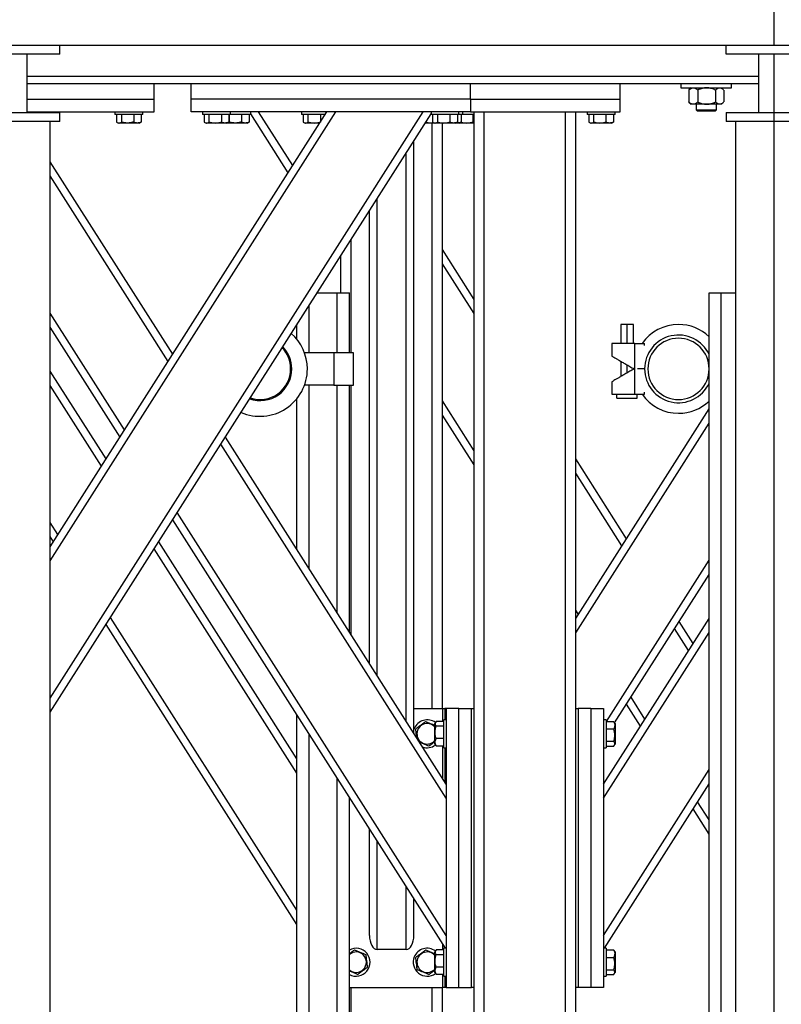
# Model space of a CAD drawing. Header units: millimetres. Extents: x 5 to 589, y 5 to 415.
# Tile 100 of 104: x 386 to 403, y 373 to 395. Entities that reach past the tile are written whole.
import ezdxf

# ---------------------------------------------------------------- set-up
doc = ezdxf.new("R2010")
doc.units = ezdxf.units.MM
doc.layers.add('TRAIT-FORT', color=4, linetype='Continuous', lineweight=25)

msp = doc.modelspace()

# ---------------------------------------------------------------- linework, layer by layer
at = {"layer": 'TRAIT-FORT', "color": 4, "linetype": 'Continuous', "lineweight": 25}
for p, q in [((403.09411, 395.99556), (403.09411, 394.42413)), ((385.95125, 394.42413), (403.09411, 394.42413)), ((387.02268, 394.22413), (387.02268, 394.42413)), ((402.02268, 394.22413), (402.02268, 394.42413)), ((403.09411, 394.42413), (420.23696, 394.42413)), ((387.02268, 394.22413), (384.87982, 394.22413)), ((386.29411, 392.90985), (386.29411, 394.22413)), ((404.16553, 394.22413), (402.02268, 394.22413)), ((402.75125, 394.22413), (402.75125, 392.90985)), ((403.09411, 394.22413), (403.09411, 392.90985)), ((402.75125, 393.72413), (386.29411, 393.72413)), ((389.9809, 393.55271), (386.29411, 393.55271)), ((389.15233, 393.20985), (389.15233, 393.55271)), ((389.9809, 393.20985), (389.9809, 393.55271)), ((396.26661, 393.55271), (389.9809, 393.55271)), ((402.75125, 393.55271), (396.26661, 393.55271)), ((396.26661, 393.20985), (396.26661, 393.55271)), ((399.63804, 393.20985), (399.63804, 393.55271)), ((401.00526, 393.55271), (401.00526, 393.46699)), ((401.00526, 393.46699), (401.92252, 393.46699)), ((401.23383, 393.46699), (401.1873, 393.42046)), ((401.96608, 393.42046), (401.91955, 393.46699)), ((401.92252, 393.46699), (402.14812, 393.46699)), ((402.14812, 393.46699), (402.14812, 393.55271)), ((401.18754, 393.42023), (401.18098, 393.41395)), ((401.18098, 393.41395), (401.18098, 393.1486)), ((401.38941, 393.41395), (401.38941, 393.1486)), ((401.78512, 393.41395), (401.78512, 393.1486)), ((401.9724, 393.41395), (401.9724, 393.1486)), ((386.29411, 393.20985), (389.15233, 393.20985)), ((389.15233, 392.92413), (389.15233, 393.20985)), ((389.9809, 392.92413), (389.9809, 393.20985)), ((396.26661, 393.20985), (389.9809, 393.20985)), ((396.26661, 393.20985), (399.63804, 393.20985)), ((396.26661, 393.20985), (396.26661, 392.92413)), ((399.63804, 392.92413), (399.63804, 393.20985)), ((401.18098, 393.1486), (401.18754, 393.14223)), ((401.18735, 393.14205), (401.23383, 393.09556)), ((401.2852, 393.09556), (401.23383, 393.09556)), ((401.58727, 393.09556), (401.2852, 393.09556)), ((401.34812, 393.09556), (401.34812, 392.96985)), ((401.87876, 393.09556), (401.58727, 393.09556)), ((401.80526, 392.96985), (401.80526, 393.09556)), ((401.91955, 393.09556), (401.87876, 393.09556)), ((401.91955, 393.09556), (401.96603, 393.14205)), ((386.29411, 392.92413), (389.15233, 392.92413)), ((386.80839, 383.13341), (393.03885, 392.92413)), ((386.80839, 382.8141), (393.24205, 392.92413)), ((386.80839, 379.72746), (395.20628, 392.92413)), ((386.80839, 379.40815), (395.3809, 392.87924)), ((387.02268, 392.70985), (387.02268, 392.90985)), ((388.26661, 392.92413), (388.26661, 392.86699)), ((388.89519, 392.86699), (388.26661, 392.86699)), ((388.30262, 392.86699), (388.30262, 392.69569)), ((388.41177, 392.86699), (388.41177, 392.69569)), ((388.69005, 392.86699), (388.69005, 392.69569)), ((388.85918, 392.86699), (388.85918, 392.69569)), ((388.89519, 392.86699), (388.89519, 392.92413)), ((396.26661, 392.92413), (389.9809, 392.92413)), ((390.23804, 392.92413), (390.23804, 392.86699)), ((390.67271, 392.86699), (390.23804, 392.86699)), ((390.27405, 392.86699), (390.27405, 392.69569)), ((390.3832, 392.86699), (390.3832, 392.69569)), ((390.66148, 392.86699), (390.66148, 392.69569)), ((390.86661, 392.86699), (390.67271, 392.86699)), ((390.83061, 392.86699), (390.83061, 392.69569)), ((390.84034, 392.86699), (390.84034, 392.69569)), ((390.86661, 392.86699), (390.86661, 392.92413)), ((391.32376, 392.86699), (390.86661, 392.86699)), ((391.11862, 392.86699), (391.11862, 392.69569)), ((391.28775, 392.86699), (391.28775, 392.69569)), ((391.32376, 392.86699), (391.32376, 392.92413)), ((392.16702, 391.55411), (391.32376, 392.87924)), ((392.26862, 391.71376), (391.49838, 392.92413)), ((392.46661, 392.92413), (392.46661, 392.86699)), ((392.90129, 392.86699), (392.46661, 392.86699)), ((392.50262, 392.86699), (392.50262, 392.69569)), ((392.61177, 392.86699), (392.61177, 392.69569)), ((392.89005, 392.86699), (392.89005, 392.69569)), ((393.00249, 392.86699), (392.90129, 392.86699)), ((395.3809, 392.86699), (395.37311, 392.86699)), ((395.3809, 392.92413), (395.3809, 392.86699)), ((395.81557, 392.86699), (395.3809, 392.86699)), ((395.4169, 392.86699), (395.4169, 392.69569)), ((395.52605, 392.86699), (395.52605, 392.69569)), ((395.80433, 392.86699), (395.80433, 392.69569)), ((396.00947, 392.86699), (395.81557, 392.86699)), ((395.97347, 392.86699), (395.97347, 392.69569)), ((396.00947, 392.86699), (396.00947, 392.92413)), ((396.09519, 392.86699), (396.00947, 392.86699)), ((396.05918, 392.86699), (396.05918, 392.69569)), ((396.09519, 392.86699), (396.09519, 392.92413)), ((396.35233, 392.86699), (396.09519, 392.86699)), ((396.26661, 392.92413), (399.63804, 392.92413)), ((396.31862, 392.86699), (396.31862, 392.69569)), ((396.35233, 370.29556), (396.35233, 392.92413)), ((396.5809, 370.29556), (396.5809, 392.92413)), ((398.40947, 370.29556), (398.40947, 392.92413)), ((398.63804, 379.49556), (398.63804, 392.92413)), ((398.89519, 392.92413), (398.89519, 392.86699)), ((399.32986, 392.86699), (398.89519, 392.86699)), ((398.93119, 392.86699), (398.93119, 392.69569)), ((399.04034, 392.86699), (399.04034, 392.69569)), ((399.31862, 392.86699), (399.31862, 392.69569)), ((399.52376, 392.86699), (399.32986, 392.86699)), ((399.48775, 392.86699), (399.48775, 392.69569)), ((399.52376, 392.86699), (399.52376, 392.92413)), ((401.34812, 392.96985), (401.37955, 392.93842)), ((401.34812, 392.96985), (401.69703, 392.96985)), ((401.68048, 392.93842), (401.37955, 392.93842)), ((401.77383, 392.93842), (401.68048, 392.93842)), ((401.69703, 392.96985), (401.80526, 392.96985)), ((401.77383, 392.93842), (401.80526, 392.96985)), ((402.02268, 392.90985), (402.02268, 392.70985)), ((403.09411, 392.90985), (403.09411, 392.70985)), ((386.80839, 367.48128), (386.80839, 392.70985)), ((388.31671, 392.68632), (388.35019, 392.66699)), ((388.81161, 392.66699), (388.35019, 392.66699)), ((388.81161, 392.66699), (388.84509, 392.68632)), ((388.85918, 392.69569), (388.84455, 392.68725)), ((390.28814, 392.68632), (390.32161, 392.66699)), ((390.52384, 392.66699), (390.32161, 392.66699)), ((390.78304, 392.66699), (390.52384, 392.66699)), ((390.78304, 392.66699), (390.81652, 392.68632)), ((391.24019, 392.66699), (390.78304, 392.66699)), ((390.83061, 392.69569), (390.81598, 392.68725)), ((391.24019, 392.66699), (391.27366, 392.68632)), ((391.28775, 392.69569), (391.27312, 392.68725)), ((392.51671, 392.68632), (392.55019, 392.66699)), ((392.75241, 392.66699), (392.55019, 392.66699)), ((392.87522, 392.66699), (392.75241, 392.66699)), ((395.46447, 392.66699), (395.24583, 392.66699)), ((395.40947, 379.49556), (395.40947, 392.66699)), ((395.431, 392.68632), (395.46447, 392.66699)), ((395.66669, 392.66699), (395.46447, 392.66699)), ((395.63804, 379.49556), (395.63804, 392.66699)), ((395.9259, 392.66699), (395.66669, 392.66699)), ((395.9259, 392.66699), (395.95937, 392.68632)), ((396.01161, 392.66699), (395.9259, 392.66699)), ((395.97347, 392.69569), (395.95883, 392.68725)), ((396.01161, 392.66699), (396.04509, 392.68632)), ((396.18098, 392.66699), (396.01161, 392.66699)), ((396.05918, 392.69569), (396.04455, 392.68725)), ((396.35233, 392.66699), (396.18098, 392.66699)), ((396.35233, 392.68269), (396.31862, 392.69569)), ((398.94528, 392.68632), (398.97876, 392.66699)), ((399.18098, 392.66699), (398.97876, 392.66699)), ((399.44019, 392.66699), (399.18098, 392.66699)), ((399.44019, 392.66699), (399.47366, 392.68632)), ((399.48775, 392.69569), (399.47312, 392.68725)), ((402.23696, 392.70985), (402.23696, 367.48128)), ((403.09411, 392.70985), (403.09411, 367.48128)), ((394.99519, 378.93715), (394.99519, 392.27311)), ((394.82376, 379.20654), (394.82376, 392.00373)), ((389.56661, 387.46776), (386.80839, 391.80211)), ((389.46502, 387.30811), (386.80839, 391.4828)), ((394.16661, 380.23919), (394.16661, 390.97107)), ((393.99519, 380.50858), (393.99519, 390.70169)), ((393.5809, 387.50128), (393.5809, 390.05066)), ((393.35233, 388.85271), (393.35233, 389.69148)), ((396.35233, 388.70245), (395.63804, 389.8249)), ((396.35233, 388.38315), (395.63804, 389.50559)), ((392.81856, 388.85271), (393.27198, 388.85271)), ((393.27198, 387.50128), (393.27198, 388.85271)), ((393.27198, 388.85271), (393.54341, 388.85271)), ((393.54341, 387.50128), (393.54341, 388.85271)), ((401.64068, 388.85271), (401.91211, 388.85271)), ((401.64068, 367.65271), (401.64068, 388.85271)), ((401.91211, 367.65271), (401.91211, 388.85271)), ((401.91211, 388.85271), (402.23696, 388.85271)), ((388.4829, 385.76478), (386.80839, 388.39616)), ((392.63484, 387.50128), (392.63484, 388.564)), ((392.36341, 387.80577), (392.36341, 388.13747)), ((399.65125, 388.13842), (399.65125, 387.70985)), ((399.79411, 388.13842), (399.65125, 388.13842)), ((399.93696, 388.13842), (399.79411, 388.13842)), ((399.79411, 387.70985), (399.79411, 388.13842)), ((399.93696, 387.70985), (399.93696, 388.13842)), ((388.3813, 385.60513), (386.80839, 388.07685)), ((399.45131, 387.70985), (399.45131, 387.42693)), ((399.96553, 386.56699), (399.96553, 387.70985)), ((399.96553, 387.70985), (400.18982, 387.70985)), ((400.18982, 387.66301), (400.18982, 387.70985)), ((389.54528, 387.50128), (389.58794, 387.50128)), ((393.19422, 387.50128), (392.53432, 387.50128)), ((393.63932, 387.50128), (393.19422, 387.50128)), ((393.19422, 387.50128), (393.19422, 386.77556)), ((393.63932, 386.77556), (393.63932, 387.50128)), ((399.65125, 387.31162), (399.65125, 386.96521)), ((388.06661, 385.11062), (386.80839, 387.08782)), ((392.24541, 387.13842), (392.24541, 387.13842)), ((399.79411, 387.04769), (399.79411, 387.22915)), ((399.93696, 387.13017), (399.93696, 387.14667)), ((400.18982, 387.13842), (400.0266, 387.13842)), ((399.45131, 386.85001), (399.45131, 386.56699)), ((387.96502, 384.95096), (386.80839, 386.76851)), ((393.19422, 386.77556), (392.53432, 386.77556)), ((392.63484, 382.64626), (392.63484, 386.77556)), ((393.19422, 386.77556), (393.63932, 386.77556)), ((393.27198, 381.64504), (393.27198, 386.77556)), ((393.54341, 381.21851), (393.54341, 386.77556)), ((393.5809, 381.1596), (393.5809, 386.77556)), ((400.18982, 386.56699), (400.18982, 386.61383)), ((392.36341, 383.07279), (392.36341, 386.47106)), ((396.35233, 385.2965), (395.63804, 386.41895)), ((399.56553, 386.48128), (399.56553, 386.56699)), ((399.56553, 386.48128), (400.02268, 386.48128)), ((399.96553, 386.56699), (400.18982, 386.56699)), ((400.02268, 386.48128), (400.02268, 386.56699)), ((398.63804, 381.51878), (401.64068, 386.23721)), ((396.35233, 384.9772), (395.63804, 386.09964)), ((398.63804, 381.19947), (401.64068, 385.9179)), ((395.72376, 377.79225), (390.75192, 385.60513)), ((395.72376, 377.47294), (390.65033, 385.44548)), ((399.7809, 383.3147), (398.63804, 385.11062)), ((399.6793, 383.15504), (398.63804, 384.79131)), ((395.70557, 374.09556), (389.56661, 383.7425)), ((395.72376, 374.3863), (389.66821, 383.90216)), ((386.9829, 383.40764), (386.80839, 383.68187)), ((386.8813, 383.24799), (386.80839, 383.36256)), ((392.36341, 378.35851), (389.25192, 383.24799)), ((392.36341, 378.0392), (389.15033, 383.08833)), ((399.33141, 379.20241), (401.64068, 382.83126)), ((399.51452, 379.17085), (401.64068, 382.51195)), ((398.69719, 381.61172), (398.63804, 381.70467)), ((392.36341, 374.95256), (388.16821, 381.54501)), ((399.26661, 377.79225), (401.64068, 381.52292)), ((392.36341, 374.63325), (388.06661, 381.38536)), ((401.1793, 380.7979), (400.86461, 381.29242)), ((401.2809, 380.95756), (400.96621, 381.45207)), ((399.26661, 377.47294), (401.64068, 381.20361)), ((400.19719, 379.25458), (399.8825, 379.74909)), ((394.99519, 379.49556), (395.63804, 379.49556)), ((395.63804, 379.49556), (395.69519, 379.49556)), ((395.63804, 379.49556), (395.63804, 379.20241)), ((395.69519, 379.49556), (395.69519, 379.23842)), ((395.72376, 379.49556), (395.69519, 379.49556)), ((396.00947, 379.49556), (395.72376, 379.49556)), ((395.72376, 379.49556), (395.72376, 373.20985)), ((396.00947, 373.20985), (396.00947, 379.49556)), ((396.00947, 379.49556), (396.29519, 379.49556)), ((396.29519, 373.20985), (396.29519, 379.49556)), ((396.29519, 379.49556), (396.35233, 379.49556)), ((398.63804, 373.20985), (398.63804, 379.49556)), ((398.63804, 379.49556), (398.69519, 379.49556)), ((398.69519, 379.49556), (398.69519, 373.20985)), ((398.9809, 379.49556), (398.69519, 379.49556)), ((398.9809, 379.49556), (398.9809, 373.20985)), ((398.9809, 379.49556), (399.26661, 379.49556)), ((399.26661, 379.49556), (399.26661, 373.20985)), ((400.09559, 379.09493), (399.7809, 379.58944)), ((392.36341, 367.65271), (392.36341, 379.34754)), ((395.00487, 379.04452), (394.99519, 379.01781)), ((395.48594, 379.18832), (395.46661, 379.15485)), ((395.46661, 378.69342), (395.46661, 379.15485)), ((395.66661, 379.20241), (395.49532, 379.20241)), ((395.66661, 379.09327), (395.49532, 379.09327)), ((395.72376, 379.23842), (395.66661, 379.23842)), ((395.66661, 378.60985), (395.66661, 379.23842)), ((399.32376, 379.23842), (399.26661, 379.23842)), ((399.32376, 379.23842), (399.32376, 379.04452)), ((399.32376, 379.20241), (399.49505, 379.20241)), ((399.32376, 379.04452), (399.32376, 378.60985)), ((399.49505, 379.20241), (399.5035, 379.18778)), ((399.52376, 379.15485), (399.50443, 379.18832)), ((399.52376, 379.15485), (399.52376, 378.89564)), ((392.63484, 367.65271), (392.63484, 378.921)), ((395.66661, 378.81499), (395.49532, 378.81499)), ((399.32376, 379.03328), (399.49505, 379.03328)), ((399.52376, 378.89564), (399.52376, 378.69342)), ((395.46661, 378.69342), (395.48594, 378.65995)), ((395.49532, 378.64585), (395.48688, 378.66049)), ((395.66661, 378.64585), (395.49532, 378.64585)), ((395.63804, 378.64585), (395.63804, 377.92694)), ((395.66661, 378.60985), (395.72376, 378.60985)), ((395.69519, 378.60985), (395.69519, 377.83715)), ((399.26661, 378.60985), (399.32376, 378.60985)), ((399.32376, 378.755), (399.49505, 378.755)), ((399.32376, 378.64585), (399.49505, 378.64585)), ((399.50443, 378.65995), (399.52376, 378.69342)), ((399.26661, 374.3863), (401.64068, 378.11697)), ((393.27198, 367.85817), (393.27198, 377.91978)), ((399.2848, 374.09556), (401.64068, 377.79766)), ((393.54341, 368.01488), (393.54341, 377.49325)), ((401.64068, 376.98624), (401.3825, 377.39195)), ((401.64068, 376.66693), (401.2809, 377.2323)), ((393.99519, 374.3863), (393.99519, 376.78332)), ((394.16661, 374.06699), (394.16661, 376.51393)), ((394.82376, 374.06699), (394.82376, 375.48128)), ((394.99519, 374.3863), (394.99519, 375.21189)), ((395.63804, 374.20169), (395.63804, 374.05956)), ((394.82376, 374.06699), (394.16661, 374.06699)), ((395.48594, 374.04546), (395.46661, 374.01199)), ((395.46661, 373.55056), (395.46661, 374.01199)), ((395.66661, 374.05956), (395.49532, 374.05956)), ((395.66661, 373.95041), (395.49532, 373.95041)), ((395.72376, 374.09556), (395.66661, 374.09556)), ((395.66661, 373.46699), (395.66661, 374.09556)), ((395.69519, 374.11189), (395.69519, 374.09556)), ((399.32376, 374.09556), (399.26661, 374.09556)), ((399.32376, 374.09556), (399.32376, 373.90166)), ((399.32376, 374.05956), (399.49505, 374.05956)), ((399.49505, 374.05956), (399.5035, 374.04492)), ((399.52376, 374.01199), (399.50443, 374.04546)), ((399.52376, 374.01199), (399.52376, 373.75279)), ((399.32376, 373.90166), (399.32376, 373.46699)), ((399.32376, 373.89043), (399.49505, 373.89043)), ((399.52376, 373.75279), (399.52376, 373.55056)), ((395.46661, 373.55056), (395.48594, 373.51709)), ((395.49532, 373.503), (395.48688, 373.51763)), ((395.66661, 373.67213), (395.49532, 373.67213)), ((395.66661, 373.503), (395.49532, 373.503)), ((395.63804, 373.503), (395.63804, 373.20985)), ((399.32376, 373.61215), (399.49505, 373.61215)), ((399.32376, 373.503), (399.49505, 373.503)), ((399.50443, 373.51709), (399.52376, 373.55056)), ((395.66661, 373.46699), (395.72376, 373.46699)), ((395.69519, 373.46699), (395.69519, 373.20985)), ((399.26661, 373.46699), (399.32376, 373.46699)), ((393.54341, 373.20985), (395.63804, 373.20985)), ((393.5809, 370.29556), (393.5809, 373.20985)), ((395.40947, 370.29556), (395.40947, 373.20985)), ((395.63804, 370.29556), (395.63804, 373.20985)), ((395.69519, 373.20985), (395.63804, 373.20985)), ((395.72376, 373.20985), (395.69519, 373.20985)), ((395.72376, 373.20985), (396.00947, 373.20985)), ((396.00947, 373.20985), (396.29519, 373.20985)), ((396.35233, 373.20985), (396.29519, 373.20985)), ((398.63804, 370.29556), (398.63804, 373.20985)), ((398.69519, 373.20985), (398.63804, 373.20985)), ((398.9809, 373.20985), (398.69519, 373.20985)), ((399.26661, 373.20985), (398.9809, 373.20985))]:
    msp.add_line(p, q, dxfattribs=at)
for centre, radius, start, end in [((400.95125, 387.13842), 1, 90, 145.150095), ((400.95125, 387.13842), 1, 46.415108, 90), ((391.53112, 387.13842), 1.0668, 0, 48.587586), ((400.95125, 387.13842), 0.76143, 25.117269, 180), ((400.95125, 387.13842), 0.68943, 90, 270), ((400.95125, 387.13842), 0.68943, 270, 90), ((391.53112, 387.13842), 0.68943, 0, 43.613124), ((391.53112, 387.13842), 0.71429, 359.999997, 44.106571), ((391.53112, 387.13842), 1.0668, 246.470029, 0), ((391.53112, 387.13842), 0.71429, 250.950991, 0.000029), ((391.53112, 387.13842), 0.68943, 251.444492, 0), ((400.95125, 387.13842), 0.76143, 180, 334.882731), ((400.95125, 387.13842), 1, 214.849905, 270), ((400.95125, 387.13842), 1, 270, 313.584892), ((395.29519, 378.92413), 0.31429, 53.953703, 157.477326), ((395.29519, 378.92413), 0.23071, 42.009484, 187.093779), ((395.29519, 378.92413), 0.23071, 187.093779, 317.990516), ((395.29519, 378.92413), 0.31429, 250.927481, 306.046297), ((393.69519, 373.78128), 0.31429, 241.123696, 118.876304), ((393.69519, 373.78128), 0.23071, 228.864041, 131.135959), ((395.29519, 373.78128), 0.31429, 53.953703, 157.477326), ((395.29519, 373.78128), 0.23071, 42.009484, 187.093779), ((395.29519, 373.78128), 0.31429, 157.477326, 306.046297), ((395.29519, 373.78128), 0.23071, 187.093779, 317.990516)]:
    msp.add_arc(centre, radius, start, end, dxfattribs=at)
for centre, start_param, end_param in [((394.16661, 374.3863), 1.57079633, 3.14159265), ((394.82376, 374.3863), 3.14159265, 4.71238898)]:
    msp.add_ellipse(centre, major_axis=(0, 0.31931), ratio=0.53687549, start_param=start_param, end_param=end_param, dxfattribs=at)
for points, knots in [([(401.18098, 393.41395), (401.18867, 393.4209), (401.20791, 393.43829), (401.24076, 393.45897), (401.26844, 393.46669), (401.28341, 393.46696), (401.2852, 393.46699)], [0, 0, 0, 0, 0.23468943, 0.58731271, 0.9505954, 1, 1, 1, 1]), ([(401.2852, 393.46699), (401.2908, 393.4667), (401.30206, 393.46613), (401.31894, 393.46149), (401.33577, 393.45425), (401.35325, 393.44386), (401.37122, 393.43059), (401.38334, 393.4195), (401.38941, 393.41395)], [0, 0, 0, 0, 0.15435154, 0.30999854, 0.46923395, 0.62946853, 0.81432887, 1, 1, 1, 1]), ([(401.58727, 393.46699), (401.57006, 393.46623), (401.5353, 393.46471), (401.48469, 393.45289), (401.43576, 393.43601), (401.40491, 393.42133), (401.38941, 393.41395)], [0, 0, 0, 0, 0.249576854, 0.504361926, 0.75104582, 1, 1, 1, 1]), ([(401.78512, 393.41395), (401.77173, 393.42036), (401.74486, 393.43322), (401.7025, 393.44888), (401.65821, 393.46062), (401.61936, 393.46629), (401.59556, 393.46681), (401.58727, 393.46699)], [0, 0, 0, 0, 0.21551724, 0.43222674, 0.65445839, 0.87968929, 1, 1, 1, 1]), ([(401.78512, 393.41395), (401.79146, 393.42036), (401.80418, 393.43322), (401.82423, 393.44888), (401.84519, 393.46062), (401.86357, 393.46629), (401.87484, 393.46681), (401.87876, 393.46699)], [0, 0, 0, 0, 0.21551724, 0.43222674, 0.65445839, 0.87968929, 1, 1, 1, 1]), ([(401.87876, 393.46699), (401.88691, 393.46624), (401.90336, 393.46472), (401.9273, 393.45284), (401.94823, 393.43781), (401.96067, 393.42539), (401.96585, 393.42023)], [0, 0, 0, 0, 0.26940115, 0.54442422, 0.81070262, 1, 1, 1, 1]), ([(401.2852, 393.09556), (401.28341, 393.09559), (401.26887, 393.09585), (401.24118, 393.10337), (401.20829, 393.12391), (401.18867, 393.14165), (401.18098, 393.1486)], [0, 0, 0, 0, 0.049403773, 0.401000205, 0.765314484, 1, 1, 1, 1]), ([(401.38941, 393.1486), (401.38337, 393.14307), (401.37125, 393.13199), (401.35346, 393.11884), (401.33627, 393.10859), (401.31967, 393.10132), (401.30259, 393.09649), (401.29101, 393.09587), (401.2852, 393.09556)], [0, 0, 0, 0, 0.18491158, 0.37053221, 0.5253481, 0.68099717, 0.8398193, 1, 1, 1, 1]), ([(401.38941, 393.1486), (401.40281, 393.14219), (401.42968, 393.12933), (401.47204, 393.11367), (401.51632, 393.10193), (401.55518, 393.09627), (401.57898, 393.09574), (401.58727, 393.09556)], [0, 0, 0, 0, 0.21551724, 0.43222674, 0.65445839, 0.87968929, 1, 1, 1, 1]), ([(401.58727, 393.09556), (401.60447, 393.09632), (401.63924, 393.09785), (401.68985, 393.10967), (401.73878, 393.12655), (401.76963, 393.14123), (401.78512, 393.1486)], [0, 0, 0, 0, 0.24957685, 0.50436193, 0.75104582, 1, 1, 1, 1]), ([(401.87876, 393.09556), (401.87062, 393.09632), (401.85416, 393.09785), (401.83021, 393.10967), (401.80706, 393.12655), (401.79246, 393.14123), (401.78512, 393.1486)], [0, 0, 0, 0, 0.24957685, 0.50436193, 0.75104582, 1, 1, 1, 1]), ([(401.96585, 393.14223), (401.96167, 393.13804), (401.95111, 393.12745), (401.93329, 393.11371), (401.91234, 393.10192), (401.89395, 393.09627), (401.88268, 393.09574), (401.87876, 393.09556)], [0, 0, 0, 0, 0.15303243, 0.38700305, 0.62693567, 0.87010643, 1, 1, 1, 1]), ([(388.30262, 392.69569), (388.31209, 392.68943), (388.33124, 392.67676), (388.35962, 392.67213), (388.38675, 392.67893), (388.40338, 392.69007), (388.41177, 392.69569)], [0, 0, 0, 0, 0.264604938, 0.534947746, 0.765343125, 1, 1, 1, 1]), ([(388.69005, 392.69569), (388.65464, 392.68701), (388.59609, 392.67266), (388.51115, 392.67399), (388.45402, 392.68396), (388.42115, 392.69309), (388.41177, 392.69569)], [0, 0, 0, 0, 0.38554949, 0.63764185, 0.89654625, 1, 1, 1, 1]), ([(388.85918, 392.69569), (388.8445, 392.68943), (388.81482, 392.67676), (388.77085, 392.67213), (388.72882, 392.67893), (388.70305, 392.69007), (388.69005, 392.69569)], [0, 0, 0, 0, 0.26460494, 0.53494775, 0.76534313, 1, 1, 1, 1]), ([(390.27405, 392.69569), (390.28352, 392.68943), (390.30267, 392.67676), (390.33105, 392.67213), (390.35818, 392.67893), (390.37481, 392.69007), (390.3832, 392.69569)], [0, 0, 0, 0, 0.26460494, 0.53494775, 0.76534313, 1, 1, 1, 1]), ([(390.3832, 392.69569), (390.4186, 392.68701), (390.47716, 392.67266), (390.56209, 392.67399), (390.61923, 392.68396), (390.65209, 392.69309), (390.66148, 392.69569)], [0, 0, 0, 0, 0.38554949, 0.63764185, 0.89654625, 1, 1, 1, 1]), ([(390.83061, 392.69569), (390.81593, 392.68943), (390.78625, 392.67676), (390.74228, 392.67213), (390.70025, 392.67893), (390.67448, 392.69007), (390.66148, 392.69569)], [0, 0, 0, 0, 0.26460494, 0.53494775, 0.76534313, 1, 1, 1, 1]), ([(390.7999, 392.67673), (390.80497, 392.6777), (390.81868, 392.68034), (390.83196, 392.68975), (390.84034, 392.69569)], [0, 0, 0, 0, 0.36913513, 1, 1, 1, 1]), ([(391.11862, 392.69569), (391.08321, 392.68701), (391.02466, 392.67266), (390.93973, 392.67399), (390.88259, 392.68396), (390.84972, 392.69309), (390.84034, 392.69569)], [0, 0, 0, 0, 0.38554949, 0.63764185, 0.89654625, 1, 1, 1, 1]), ([(391.28775, 392.69569), (391.27307, 392.68943), (391.2434, 392.67676), (391.19942, 392.67213), (391.15739, 392.67893), (391.13162, 392.69007), (391.11862, 392.69569)], [0, 0, 0, 0, 0.26460494, 0.53494775, 0.76534313, 1, 1, 1, 1]), ([(392.50262, 392.69569), (392.51209, 392.68943), (392.53124, 392.67676), (392.55962, 392.67213), (392.58675, 392.67893), (392.60338, 392.69007), (392.61177, 392.69569)], [0, 0, 0, 0, 0.26460494, 0.53494775, 0.76534313, 1, 1, 1, 1]), ([(392.61177, 392.69569), (392.64717, 392.68701), (392.70573, 392.67266), (392.79066, 392.67399), (392.8478, 392.68396), (392.88067, 392.69309), (392.89005, 392.69569)], [0, 0, 0, 0, 0.38554949, 0.63764185, 0.89654625, 1, 1, 1, 1]), ([(395.26055, 392.69569), (395.28296, 392.68951), (395.32827, 392.677), (395.39045, 392.67166), (395.42884, 392.6769), (395.44378, 392.67894)], [0, 0, 0, 0, 0.37423017, 0.7565754, 1, 1, 1, 1]), ([(395.4169, 392.69569), (395.42638, 392.68943), (395.44553, 392.67676), (395.47391, 392.67213), (395.50103, 392.67893), (395.51766, 392.69007), (395.52605, 392.69569)], [0, 0, 0, 0, 0.26460494, 0.53494775, 0.76534313, 1, 1, 1, 1]), ([(395.52605, 392.69569), (395.56146, 392.68701), (395.62002, 392.67266), (395.70495, 392.67399), (395.76209, 392.68396), (395.79495, 392.69309), (395.80433, 392.69569)], [0, 0, 0, 0, 0.38554949, 0.63764185, 0.89654625, 1, 1, 1, 1]), ([(395.97347, 392.69569), (395.95879, 392.68943), (395.92911, 392.67676), (395.88514, 392.67213), (395.84311, 392.67893), (395.81734, 392.69007), (395.80433, 392.69569)], [0, 0, 0, 0, 0.26460494, 0.53494775, 0.76534313, 1, 1, 1, 1]), ([(396.05918, 392.69569), (396.04451, 392.68953), (396.01485, 392.67707), (395.97606, 392.67168), (395.95283, 392.6764), (395.94496, 392.678)], [0, 0, 0, 0, 0.3929339, 0.79438844, 1, 1, 1, 1]), ([(396.05491, 392.69291), (396.0855, 392.6855), (396.13925, 392.67248), (396.21924, 392.67406), (396.27637, 392.68396), (396.30924, 392.69309), (396.31862, 392.69569)], [0, 0, 0, 0, 0.35146474, 0.61754115, 0.89080747, 1, 1, 1, 1]), ([(398.93119, 392.69569), (398.94066, 392.68943), (398.95982, 392.67676), (398.98819, 392.67213), (399.01532, 392.67893), (399.03195, 392.69007), (399.04034, 392.69569)], [0, 0, 0, 0, 0.26460494, 0.53494775, 0.76534313, 1, 1, 1, 1]), ([(399.04034, 392.69569), (399.07575, 392.68701), (399.1343, 392.67266), (399.21923, 392.67399), (399.27637, 392.68396), (399.30924, 392.69309), (399.31862, 392.69569)], [0, 0, 0, 0, 0.38554949, 0.63764185, 0.89654625, 1, 1, 1, 1]), ([(399.48775, 392.69569), (399.47307, 392.68943), (399.4434, 392.67676), (399.39942, 392.67213), (399.35739, 392.67893), (399.33162, 392.69007), (399.31862, 392.69569)], [0, 0, 0, 0, 0.26460494, 0.53494775, 0.76534313, 1, 1, 1, 1]), ([(399.96553, 387.70985), (399.93191, 387.70985), (399.86472, 387.70985), (399.76883, 387.70985), (399.68133, 387.70985), (399.59589, 387.70985), (399.51931, 387.70985), (399.46742, 387.70985), (399.44665, 387.70985), (399.45151, 387.70985), (399.45161, 387.70985)], [0, 0, 0, 0, 0.12092316, 0.241671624, 0.363919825, 0.488173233, 0.65615939, 0.82565518, 0.996349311, 1, 1, 1, 1]), ([(399.45153, 387.42693), (399.45145, 387.42698), (399.4476, 387.4292), (399.4613, 387.42129), (399.49207, 387.40353), (399.54274, 387.37427), (399.60648, 387.33747), (399.68165, 387.29407), (399.76555, 387.24564), (399.85635, 387.19321), (399.9195, 387.15675), (399.95125, 387.13842)], [0, 0, 0, 0, 0.00246804, 0.12709755, 0.25173671, 0.37664714, 0.50161094, 0.62591692, 0.75083582, 0.87472202, 1, 1, 1, 1]), ([(399.95125, 387.13842), (399.91977, 387.12024), (399.85678, 387.08388), (399.7662, 387.03158), (399.68216, 386.98306), (399.6071, 386.93973), (399.54335, 386.90292), (399.4927, 386.87368), (399.46162, 386.85573), (399.44774, 386.84772), (399.45158, 386.84994), (399.45172, 386.85001)], [0, 0, 0, 0, 0.12422161, 0.24853749, 0.37297526, 0.49775343, 0.62178146, 0.74655887, 0.87082432, 0.99541039, 1, 1, 1, 1]), ([(399.45161, 386.56699), (399.45151, 386.56699), (399.44665, 386.56699), (399.46742, 386.56699), (399.51931, 386.56699), (399.59589, 386.56699), (399.68133, 386.56699), (399.76883, 386.56699), (399.86472, 386.56699), (399.93191, 386.56699), (399.96553, 386.56699)], [0, 0, 0, 0, 0.003650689, 0.17434482, 0.34384061, 0.511826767, 0.636080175, 0.758328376, 0.87907684, 1, 1, 1, 1]), ([(395.26055, 379.20241), (395.24114, 379.18774), (395.20189, 379.15806), (395.14374, 379.11409), (395.08815, 379.07205), (395.05407, 379.04629), (395.03687, 379.03328)], [0, 0, 0, 0, 0.26460494, 0.53494775, 0.76534313, 1, 1, 1, 1]), ([(395.26055, 379.20241), (395.28298, 379.19294), (395.32832, 379.17378), (395.39537, 379.14545), (395.44195, 379.12577), (395.46407, 379.11642), (395.46661, 379.11535)], [0, 0, 0, 0, 0.33272457, 0.67266417, 0.9623723, 1, 1, 1, 1]), ([(395.49532, 378.81499), (395.48664, 378.85039), (395.47228, 378.90895), (395.47362, 378.99388), (395.48358, 379.05102), (395.49271, 379.08388), (395.49532, 379.09327)], [0, 0, 0, 0, 0.38554949, 0.63764185, 0.89654625, 1, 1, 1, 1]), ([(395.49532, 379.20241), (395.48905, 379.19294), (395.47638, 379.17379), (395.47175, 379.14541), (395.47855, 379.11829), (395.48969, 379.10166), (395.49532, 379.09327)], [0, 0, 0, 0, 0.26460494, 0.53494775, 0.76534313, 1, 1, 1, 1]), ([(399.49505, 379.20241), (399.50132, 379.18774), (399.51399, 379.15806), (399.51862, 379.11409), (399.51182, 379.07205), (399.50068, 379.04629), (399.49505, 379.03328)], [0, 0, 0, 0, 0.26460494, 0.53494775, 0.76534313, 1, 1, 1, 1]), ([(395.06188, 378.83235), (395.06066, 378.84216), (395.05654, 378.8752), (395.04923, 378.93397), (395.04213, 378.99103), (395.03804, 379.0239), (395.03687, 379.03328)], [0, 0, 0, 0, 0.14782323, 0.49744823, 0.85652077, 1, 1, 1, 1]), ([(395.49532, 378.64585), (395.48905, 378.66053), (395.47638, 378.69021), (395.47175, 378.73418), (395.47855, 378.77621), (395.48969, 378.80198), (395.49532, 378.81499)], [0, 0, 0, 0, 0.26460494, 0.53494775, 0.76534313, 1, 1, 1, 1]), ([(399.49505, 378.755), (399.50373, 378.79041), (399.51809, 378.84897), (399.51675, 378.9339), (399.50679, 378.99104), (399.49766, 379.0239), (399.49505, 379.03328)], [0, 0, 0, 0, 0.38554949, 0.63764185, 0.89654625, 1, 1, 1, 1]), ([(395.32982, 378.64585), (395.30739, 378.65533), (395.26205, 378.67449), (395.19501, 378.70282), (395.14906, 378.72223), (395.12757, 378.73131), (395.12566, 378.73212)], [0, 0, 0, 0, 0.3358704, 0.67902404, 0.97147129, 1, 1, 1, 1]), ([(395.32982, 378.64585), (395.34922, 378.66052), (395.38844, 378.69018), (395.43496, 378.72536), (395.46095, 378.74501), (395.46661, 378.74929)], [0, 0, 0, 0, 0.43360394, 0.87661044, 1, 1, 1, 1]), ([(399.49505, 378.64585), (399.50132, 378.65533), (399.51399, 378.67448), (399.51862, 378.70286), (399.51182, 378.72998), (399.50068, 378.74661), (399.49505, 378.755)], [0, 0, 0, 0, 0.26460494, 0.53494775, 0.76534313, 1, 1, 1, 1]), ([(393.66055, 374.05956), (393.64114, 374.04488), (393.60274, 374.01585), (393.56304, 373.98582), (393.54341, 373.97098)], [0, 0, 0, 0, 0.50570303, 1, 1, 1, 1]), ([(393.66055, 374.05956), (393.68297, 374.05008), (393.7283, 374.03093), (393.79546, 374.00256), (393.85965, 373.97543), (393.89901, 373.9588), (393.91887, 373.95041)], [0, 0, 0, 0, 0.26460494, 0.53494775, 0.76534313, 1, 1, 1, 1]), ([(393.9535, 373.67213), (393.94909, 373.70753), (393.94181, 373.76609), (393.93124, 373.85102), (393.92413, 373.90816), (393.92004, 373.94103), (393.91887, 373.95041)], [0, 0, 0, 0, 0.38554949, 0.63764185, 0.89654625, 1, 1, 1, 1]), ([(395.26055, 374.05956), (395.24114, 374.04488), (395.20189, 374.0152), (395.14374, 373.97123), (395.08815, 373.9292), (395.05407, 373.90343), (395.03687, 373.89043)], [0, 0, 0, 0, 0.26460494, 0.53494775, 0.76534313, 1, 1, 1, 1]), ([(395.26055, 374.05956), (395.28298, 374.05008), (395.32832, 374.03092), (395.39537, 374.00259), (395.44195, 373.98291), (395.46407, 373.97356), (395.46661, 373.97249)], [0, 0, 0, 0, 0.33272457, 0.67266417, 0.9623723, 1, 1, 1, 1]), ([(395.49532, 373.67213), (395.48664, 373.70753), (395.47228, 373.76609), (395.47362, 373.85102), (395.48358, 373.90816), (395.49271, 373.94103), (395.49532, 373.95041)], [0, 0, 0, 0, 0.38554949, 0.63764185, 0.89654625, 1, 1, 1, 1]), ([(395.49532, 374.05956), (395.48905, 374.05008), (395.47638, 374.03093), (395.47175, 374.00256), (395.47855, 373.97543), (395.48969, 373.9588), (395.49532, 373.95041)], [0, 0, 0, 0, 0.26460494, 0.53494775, 0.76534313, 1, 1, 1, 1]), ([(399.49505, 374.05956), (399.50132, 374.04488), (399.51399, 374.0152), (399.51862, 373.97123), (399.51182, 373.9292), (399.50068, 373.90343), (399.49505, 373.89043)], [0, 0, 0, 0, 0.26460494, 0.53494775, 0.76534313, 1, 1, 1, 1]), ([(395.0715, 373.61215), (395.0671, 373.64755), (395.05981, 373.70611), (395.04924, 373.79104), (395.04213, 373.84818), (395.03804, 373.88104), (395.03687, 373.89043)], [0, 0, 0, 0, 0.38554949, 0.63764185, 0.89654625, 1, 1, 1, 1]), ([(399.49505, 373.61215), (399.50373, 373.64755), (399.51809, 373.70611), (399.51675, 373.79104), (399.50679, 373.84818), (399.49766, 373.88104), (399.49505, 373.89043)], [0, 0, 0, 0, 0.38554949, 0.63764185, 0.89654625, 1, 1, 1, 1]), ([(393.72982, 373.503), (393.70741, 373.51247), (393.6621, 373.53161), (393.59885, 373.55833), (393.5594, 373.575), (393.54341, 373.58176)], [0, 0, 0, 0, 0.36788273, 0.74374287, 1, 1, 1, 1]), ([(393.72982, 373.503), (393.74923, 373.51768), (393.78848, 373.54735), (393.84663, 373.59132), (393.90222, 373.63336), (393.9363, 373.65913), (393.9535, 373.67213)], [0, 0, 0, 0, 0.26460494, 0.53494775, 0.76534313, 1, 1, 1, 1]), ([(395.32982, 373.503), (395.3074, 373.51247), (395.26207, 373.53162), (395.19491, 373.56), (395.13072, 373.58712), (395.09136, 373.60375), (395.0715, 373.61215)], [0, 0, 0, 0, 0.26460494, 0.53494775, 0.76534313, 1, 1, 1, 1]), ([(395.32982, 373.503), (395.34922, 373.51767), (395.38844, 373.54732), (395.43496, 373.5825), (395.46095, 373.60215), (395.46661, 373.60643)], [0, 0, 0, 0, 0.43360394, 0.87661044, 1, 1, 1, 1]), ([(395.49532, 373.503), (395.48905, 373.51768), (395.47638, 373.54735), (395.47175, 373.59132), (395.47855, 373.63336), (395.48969, 373.65913), (395.49532, 373.67213)], [0, 0, 0, 0, 0.26460494, 0.53494775, 0.76534313, 1, 1, 1, 1]), ([(399.49505, 373.503), (399.50132, 373.51247), (399.51399, 373.53162), (399.51862, 373.56), (399.51182, 373.58712), (399.50068, 373.60375), (399.49505, 373.61215)], [0, 0, 0, 0, 0.26460494, 0.53494775, 0.76534313, 1, 1, 1, 1])]:
    msp.add_open_spline(points, degree=3, knots=knots, dxfattribs=at)
for points in [[(385.95125, 392.90985), (385.998, 392.90985), (386.0915, 392.90985), (386.22935, 392.90985), (386.36244, 392.90985), (386.4885, 392.90985), (386.60536, 392.90985), (386.71103, 392.90985), (386.80371, 392.90985), (386.88177, 392.90985), (386.94401, 392.90985), (386.98891, 392.90985), (387.01737, 392.90985), (387.02091, 392.90985), (387.02268, 392.90985)], [(402.02268, 392.90985), (402.02445, 392.90985), (402.02799, 392.90985), (402.05645, 392.90985), (402.10135, 392.90985), (402.16358, 392.90985), (402.24165, 392.90985), (402.33433, 392.90985), (402.44, 392.90985), (402.55686, 392.90985), (402.68292, 392.90985), (402.81601, 392.90985), (402.95386, 392.90985), (403.04736, 392.90985), (403.09411, 392.90985)], [(403.09411, 392.90985), (403.14086, 392.90985), (403.23436, 392.90985), (403.37221, 392.90985), (403.5053, 392.90985), (403.63135, 392.90985), (403.74822, 392.90985), (403.85389, 392.90985), (403.94656, 392.90985), (404.02463, 392.90985), (404.08687, 392.90985), (404.13177, 392.90985), (404.16023, 392.90985), (404.16377, 392.90985), (404.16553, 392.90985)], [(387.02268, 392.70985), (387.02091, 392.70985), (387.01737, 392.70985), (386.98891, 392.70985), (386.94401, 392.70985), (386.88177, 392.70985), (386.80371, 392.70985), (386.71103, 392.70985), (386.60536, 392.70985), (386.4885, 392.70985), (386.36244, 392.70985), (386.22935, 392.70985), (386.0915, 392.70985), (385.998, 392.70985), (385.95125, 392.70985)], [(403.09411, 392.70985), (403.04736, 392.70985), (402.95386, 392.70985), (402.81601, 392.70985), (402.68292, 392.70985), (402.55686, 392.70985), (402.44, 392.70985), (402.33433, 392.70985), (402.24165, 392.70985), (402.16358, 392.70985), (402.10135, 392.70985), (402.05645, 392.70985), (402.02799, 392.70985), (402.02445, 392.70985), (402.02268, 392.70985)], [(404.16553, 392.70985), (404.16377, 392.70985), (404.16023, 392.70985), (404.13177, 392.70985), (404.08687, 392.70985), (404.02463, 392.70985), (403.94656, 392.70985), (403.85389, 392.70985), (403.74822, 392.70985), (403.63135, 392.70985), (403.5053, 392.70985), (403.37221, 392.70985), (403.23436, 392.70985), (403.14086, 392.70985), (403.09411, 392.70985)]]:
    msp.add_open_spline(points, degree=3, dxfattribs=at)

doc.saveas('drawing.dxf')
